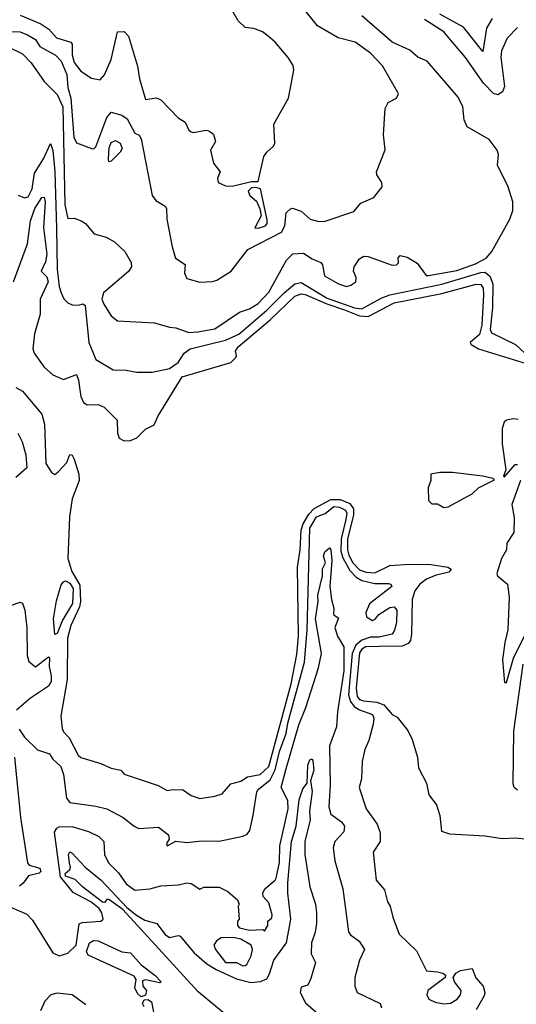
# Model space of a CAD drawing. Extents: x 1246169 to 1426871, y 660025 to 763458.
# Tile 222 of 256: x 1318702 to 1321000, y 720511 to 725069. Entities that reach past the tile are written whole.
import ezdxf

# ---------------------------------------------------------------- set-up
doc = ezdxf.new("R2010")
doc.units = 0

msp = doc.modelspace()

# ---------------------------------------------------------------- linework, layer by layer
at = {"layer": '0CON20XD'}
for points in [[(1318645.6, 725014.4), (1318705, 725011.9), (1318738.5, 724998.5), (1318775, 724977.5), (1318795.6, 724945), (1318868.8, 724905), (1318895, 724877.1), (1318920.6, 724815), (1318924.8, 724755), (1318939.2, 724705), (1318953.2, 724525), (1318965, 724499.2), (1319035, 724472.5), (1319045, 724471.4), (1319055, 724480), (1319105, 724616.4), (1319125, 724640), (1319175, 724627.1), (1319199.5, 724609.5), (1319235, 724543.3), (1319255, 724533.8), (1319265, 724516.7), (1319315.4, 724255), (1319331.9, 724231.9), (1319375.8, 724205.8), (1319382.2, 724195), (1319382.5, 724145), (1319407.7, 724017.7), (1319422.5, 723965), (1319468.6, 723935), (1319464.3, 723895), (1319475, 723871.2), (1319535, 723853.1), (1319595, 723856.7), (1319615, 723862.9), (1319680, 723905), (1319757.1, 724005), (1319913.2, 724085), (1319928.3, 724115), (1319934.5, 724175), (1319955, 724192.5), (1319965, 724195.8), (1320005, 724182.9), (1320046, 724145), (1320085.6, 724134.4), (1320115, 724135.8), (1320248.8, 724181.2), (1320280.5, 724219.5), (1320340, 724245), (1320378.8, 724295), (1320377.5, 724315), (1320355, 724350), (1320353.3, 724365), (1320393.6, 724466.4), (1320386, 724535), (1320392.7, 724657.3), (1320407.5, 724685), (1320445, 724706.2), (1320454.2, 724725), (1320451.5, 724731.5), (1320381.5, 724855), (1320325, 724913.1), (1320254.6, 724964.6), (1320175, 724984.5), (1320080.8, 725040.8), (1320005, 725134.5)], [(1318705, 725088.9), (1318799.6, 725049.6), (1318836.9, 725025), (1318873.3, 724985), (1318939.2, 724965), (1318945.6, 724955), (1318944.6, 724905.4), (1318955, 724870.6), (1318985, 724831.2), (1319035, 724798.8), (1319075, 724790), (1319095, 724812.9), (1319124.8, 724885), (1319155, 725012.5), (1319185, 725013.8), (1319205, 724992), (1319247.1, 724852.9), (1319256.9, 724795), (1319285, 724700), (1319335, 724706.7), (1319355, 724698), (1319436.2, 724615), (1319468.6, 724595), (1319485, 724557.5), (1319495, 724550), (1319505, 724546.7), (1319565, 724557.1), (1319577.5, 724555), (1319598.3, 724538.3), (1319607.5, 724505), (1319585.8, 724465), (1319599.2, 724405), (1319630, 724365), (1319617.5, 724335), (1319620, 724315), (1319655, 724300), (1319685, 724297.5), (1319775, 724320), (1319805, 724320), (1319831.4, 724435), (1319845, 724456), (1319876.5, 724483.5), (1319882.5, 724497.5), (1319877.5, 724585), (1319946.7, 724705), (1319970, 724835), (1319967, 724857), (1319945, 724894.2), (1319885, 724964.4), (1319852.4, 724992.4), (1319825, 725012), (1319785, 725027.5), (1319745, 725032.5), (1319713, 725063), (1319684.3, 725114.3)], [(1318580.8, 724975), (1318715, 724910.4), (1318755, 724869), (1318815, 724782.5), (1318875, 724722.9), (1318901.2, 724665), (1318911.8, 724211.8), (1318925, 724148.8), (1318955, 724150), (1318987, 724137), (1319006.2, 724125), (1319047.6, 724077.6), (1319101.8, 724061.8), (1319140.6, 724040.6), (1319188.7, 723995), (1319218.4, 723945), (1319220, 723925), (1319206.2, 723903.8), (1319090, 723805), (1319082.3, 723775), (1319091.3, 723751.3), (1319125, 723698), (1319155, 723674.4), (1319326.1, 723666.1), (1319395, 723645.5), (1319425, 723642.5), (1319485, 723621.4), (1319526.4, 723623.6), (1319605, 723637.5), (1319720, 723715), (1319765, 723729.5), (1319805.4, 723755), (1319855, 723807.1), (1319937.1, 723955), (1319966.7, 723985), (1320015, 723987.9), (1320055, 723961.2), (1320095.3, 723945.3), (1320103.9, 723933.9), (1320112.9, 723882.9), (1320176.5, 723846.5), (1320213.8, 723833.8), (1320235, 723839.5), (1320256.9, 723855), (1320259.4, 723875), (1320246.1, 723903.9), (1320249.2, 723925), (1320275, 723961.2), (1320295, 723974.2), (1320315, 723972.2), (1320425, 723932), (1320445, 723933.8), (1320455, 723942.5), (1320453.6, 723966.4), (1320463, 723977), (1320495, 723970), (1320541.7, 723941.7), (1320582.5, 723885), (1320593.9, 723883.9), (1320725, 723907.8), (1320810.7, 723939.3), (1320860, 723965), (1320886.8, 723995), (1320970, 724145), (1320984.3, 724185.7), (1320984.5, 724225), (1320962, 724295), (1320912.9, 724395), (1320917.5, 724445), (1320912, 724465), (1320874.3, 724514.3), (1320772, 724572), (1320758.9, 724605), (1320752.7, 724665), (1320730.5, 724710.5), (1320586.8, 724876.8), (1320545, 724895.6), (1320507.1, 724927.1), (1320424.8, 724964.8), (1320285, 725086.5)], [(1321005, 725033.3), (1320957.5, 724982.5), (1320930.8, 724925), (1320928.3, 724895), (1320945, 724760), (1320935.3, 724734.7), (1320915, 724721.4), (1320895, 724727.1), (1320848.8, 724775), (1320765, 724893.8), (1320695.9, 724975), (1320665, 725012.2), (1320575, 725069.7)], [(1320888.3, 725075), (1320861.2, 725028.8), (1320845, 724921.9), (1320755, 725034.8), (1320646.7, 725095)], [(1318695.9, 724255.9), (1318725, 724243.8), (1318741, 724249), (1318759.7, 724285), (1318771.6, 724358.4), (1318812.3, 724425), (1318845, 724496.2), (1318855, 724463.3), (1318865.7, 724365.7), (1318872.3, 724102.3), (1318876, 723914), (1318884.4, 723834.4), (1318895, 723804.2), (1318906.9, 723776.9), (1318925, 723757.5), (1318945, 723748.6), (1318975, 723746.9), (1318995, 723752.9), (1319005, 723746), (1319023, 723575), (1319054.3, 723495), (1319135, 723448.2), (1319195, 723446.7), (1319245, 723437.1), (1319315, 723436.8), (1319395, 723453.6), (1319435, 723481.1), (1319463.8, 723525), (1319490.4, 723545), (1319654.7, 723585), (1319716.8, 723613.2), (1319845, 723724), (1319925.4, 723805), (1319975, 723846.2), (1320005, 723852.6), (1320125, 723779.6), (1320250.8, 723735), (1320285, 723730.4), (1320375, 723779.2), (1320415, 723794.3), (1320655, 723844.7), (1320835, 723899), (1320855, 723899.3), (1320879.4, 723879.4), (1320890.5, 723845), (1320890.2, 723735), (1320879.6, 723635), (1320885, 723618.6), (1320996, 723565), (1321039.3, 723525)], [(1319115, 724410), (1319112.5, 724422.5), (1319116.6, 724475), (1319125, 724499.6), (1319145, 724509.2), (1319167.5, 724497.5), (1319176.7, 724473.2), (1319166.5, 724455), (1319125, 724414.2), (1319115, 724410)], [(1319805, 724104.4), (1319840, 724115), (1319848, 724125), (1319847.7, 724142.3), (1319815.7, 724285), (1319795, 724292.5), (1319775, 724290), (1319760, 724275), (1319767.5, 724255), (1319798.3, 724228.3), (1319813.3, 724193.3), (1319819.3, 724160.7), (1319790, 724105), (1319805, 724104.4)], [(1318673.5, 723855), (1318738.9, 724031.1), (1318752.4, 724137.6), (1318771.9, 724195), (1318805, 724245.4), (1318815, 724247.5), (1318819.7, 724225), (1318813.2, 724106.8), (1318827.4, 723982.6), (1318821.8, 723948.2), (1318802, 723905), (1318828.5, 723878.5), (1318833.8, 723855), (1318796.4, 723775), (1318797.3, 723705), (1318770.5, 723615), (1318762.9, 723545), (1318770, 723525), (1318815, 723460.4), (1318855, 723424.4), (1318905, 723402.5), (1318965, 723425.8), (1318975, 723400), (1318980.5, 723355), (1318984.8, 723324.8), (1318996.9, 723296.9), (1319015, 723286.4), (1319065, 723287.3), (1319093.1, 723275), (1319153.1, 723215), (1319154.3, 723154.3), (1319162.1, 723132.1), (1319185, 723118.8), (1319215, 723120), (1319245, 723133.3), (1319285, 723173.8), (1319325, 723192.9), (1319343.2, 723235), (1319453.8, 723415), (1319678.7, 723481.3), (1319702, 723505), (1319706, 723515), (1319701.4, 723535), (1319713.5, 723555), (1319860.6, 723679.4), (1319975, 723788.4), (1320005, 723799.3), (1320023.6, 723796.4), (1320122.9, 723752.9), (1320205.4, 723725.4), (1320275, 723698.1), (1320315, 723695.5), (1320435, 723757.3), (1320655, 723801.8), (1320814.4, 723844.4), (1320835, 723842.6), (1320845.9, 723825.9), (1320848.4, 723795), (1320840.1, 723655), (1320828.9, 723611.1), (1320785.7, 723575), (1320790.5, 723565), (1320825, 723544.5), (1321085, 723464.6)], [(1318685, 723365.5), (1318715, 723348.5), (1318805, 723243.1), (1318816.4, 723196.4), (1318822.7, 723015), (1318850.9, 722970.9), (1318865, 722963.8), (1318880, 722975), (1318920.9, 723019.1), (1318935, 723056), (1318945, 723053.3), (1318955, 723033.8), (1318975.7, 722965), (1318978, 722935), (1318945, 722850), (1318933.2, 722766.8), (1318924.5, 722575), (1318944.3, 722515), (1318980.7, 722450.7), (1318983.5, 722375), (1318978.9, 722351.1), (1318938.8, 722265), (1318923.6, 722205), (1318922.5, 722015), (1318892.8, 721845), (1318898.3, 721788.3), (1318905, 721772.5), (1318931.8, 721745), (1318973.4, 721663.4), (1318985, 721652.9), (1319077.5, 721625), (1319125, 721603.8), (1319170, 721595), (1319186.4, 721576.4), (1319343, 721523), (1319385, 721500.8), (1319403.9, 721503.9), (1319455, 721505.7), (1319495, 721477.8), (1319535.8, 721464.2), (1319605.5, 721474.5), (1319638.8, 721485), (1319679.1, 721530.9), (1319725, 721543.9), (1319756.2, 721563.8), (1319815, 721574.5), (1319855, 721612), (1319957.5, 721995), (1319985, 722130), (1319992.1, 722215), (1319987.5, 722535), (1320000, 722615), (1320004.8, 722705), (1320013.6, 722735)], [(1321008, 723218), (1320985, 723221.3), (1320954.7, 723215.3), (1320943, 723205), (1320935, 723176.2), (1320934, 723105), (1320950.8, 722985), (1320940, 722955), (1320945, 722952.5), (1320995, 723010), (1321005, 723010)], [(1318694.3, 723155), (1318713.5, 723115), (1318731.4, 723055), (1318735.4, 722994.6), (1318685, 722948.9)], [(1320665, 722811.2), (1320685, 722813.1), (1320795, 722873.8), (1320825, 722902.1), (1320898.3, 722938.3), (1320892.5, 722945), (1320843.8, 722955), (1320705, 722973), (1320646.7, 722973.3), (1320604.2, 722965), (1320604.3, 722935), (1320591.7, 722901.7), (1320593, 722843), (1320608.3, 722828.3), (1320635, 722827.5), (1320665, 722811.2)], [(1321018.8, 722935), (1320979.4, 722825), (1320990, 722765), (1320988.9, 722695), (1320956.7, 722645), (1320954, 722615), (1320931.1, 722575), (1320910, 722505), (1320913.3, 722495), (1320959.5, 722455), (1320966.8, 722395), (1320961.2, 722245), (1320946.5, 722185), (1320936.7, 722105), (1320945, 722000), (1320955, 722000), (1320986.8, 722113.2), (1321051.9, 722245)], [(1320013.6, 722735), (1320039.5, 722780.5), (1320064.7, 722805.3), (1320142.5, 722847.5), (1320185, 722848.1), (1320229.7, 722829.7), (1320246.4, 722805), (1320246.4, 722775), (1320219.6, 722665), (1320218.7, 722615), (1320225, 722589.3), (1320243.6, 722555), (1320275, 722522.1), (1320305, 722511.5), (1320345, 722508.8), (1320415, 722542), (1320505, 722548.2), (1320605, 722547.5), (1320682.9, 722535), (1320697.7, 722525), (1320688.4, 722511.6), (1320625, 722496.4), (1320585, 722478.6), (1320554.2, 722455), (1320530.3, 722425), (1320518.4, 722385), (1320515.6, 722225), (1320509.7, 722195), (1320499.6, 722180.4), (1320471.2, 722168.8), (1320365, 722166.8), (1320303.3, 722165), (1320285.6, 722155), (1320275, 722137.6), (1320258.7, 721975), (1320264.2, 721935), (1320275, 721922.2), (1320292.5, 721915), (1320355, 721910.2), (1320387, 721897), (1320425, 721852.5), (1320449.3, 721839.3), (1320498.3, 721778.3), (1320517.3, 721737.3), (1320542.5, 721655), (1320548.1, 721605), (1320584.6, 721535), (1320595, 721480), (1320630, 721435), (1320645.5, 721385), (1320653, 721313), (1320690, 721300), (1320855, 721290.6), (1320935, 721278.2), (1320995, 721281.8), (1321055, 721275.8)], [(1318700.4, 721785), (1318725, 721747.8), (1318785, 721689.6), (1318840, 721670), (1318856.4, 721645), (1318892.3, 721612.3), (1318905.1, 721575.1), (1318919.6, 721465), (1318935, 721445.4), (1319055, 721428.8), (1319105, 721415.4), (1319180.9, 721375), (1319232.1, 721335), (1319254.2, 721325), (1319345, 721331.2), (1319390.6, 721295), (1319394.3, 721275.7), (1319382, 721255), (1319385, 721244), (1319424.3, 721265.7), (1319475, 721260), (1319545, 721267.8), (1319625, 721265.8), (1319735, 721288.6), (1319755, 721298.9), (1319767.3, 721315), (1319783.1, 721386.9), (1319798.9, 721495), (1319805, 721505.9), (1319860.5, 721549.5), (1319883.5, 721596.5), (1319905, 721680.5), (1319935.1, 721764.9), (1319942.1, 721812.1), (1320020.1, 722095), (1320032.5, 722245), (1320044, 722715), (1320075, 722767.6), (1320115, 722782.9), (1320155, 722815.6), (1320182.4, 722812.4), (1320208.9, 722798.9), (1320215.5, 722785), (1320210.9, 722755), (1320189.1, 722665), (1320188.7, 722608.7), (1320197, 722577), (1320229.4, 722519.4), (1320258.3, 722488.3), (1320285, 722472.2), (1320345, 722459.1), (1320408.3, 722458.3), (1320418.8, 722455), (1320423.8, 722445), (1320320.6, 722365), (1320303.3, 722325), (1320307.5, 722305), (1320335, 722287.5), (1320347, 722293), (1320364.2, 722315.8), (1320415, 722348.1), (1320435, 722350.8), (1320446.5, 722335), (1320445, 722277.5), (1320436.9, 722243.1), (1320425.7, 722225), (1320365, 722210.2), (1320325, 722209.8), (1320285, 722196), (1320256.7, 722173.3), (1320240.1, 722135), (1320223.1, 721943.1), (1320232.2, 721912.2), (1320249.9, 721889.9), (1320275, 721873.9), (1320335, 721852), (1320340, 721835), (1320337.6, 721807.6), (1320317.5, 721732.5), (1320299.7, 721690.3), (1320286.5, 721635), (1320283.5, 721555), (1320273.2, 721515), (1320305, 721416.2), (1320355.5, 721345.5), (1320370.4, 721305), (1320369.6, 721265), (1320336.9, 721215), (1320351.5, 721085), (1320390.7, 721040.7), (1320404.2, 720985), (1320415.8, 720965.8), (1320428, 720915), (1320458.1, 720835), (1320538.3, 720758.3), (1320585, 720666.2), (1320635, 720661.2), (1320660, 720655), (1320672.5, 720645), (1320670, 720635), (1320591.2, 720575), (1320586.2, 720555), (1320595.8, 720535), (1320625, 720520.4), (1320665, 720512.3), (1320695, 720515.9), (1320725.7, 720534.3), (1320741.5, 720555), (1320744.3, 720575), (1320713.3, 720615), (1320707.5, 720635), (1320720, 720655), (1320742.2, 720667.8), (1320795, 720676.7), (1320812.9, 720632.9), (1320846, 720595), (1320853.8, 720565), (1320850.5, 720549.5), (1320814.4, 720485)], [(1318665, 720958.4), (1318735, 720927.7), (1318761, 720901), (1318855, 720748.8), (1318885, 720735.1), (1318925, 720747.9), (1318963.8, 720785), (1318977.1, 720882.9), (1318991.1, 720888.9), (1319077.5, 720895), (1319088.5, 720905), (1319082.7, 720935), (1319069.7, 720955), (1319032.1, 720985), (1318949.1, 721029.1), (1318891.3, 721101.3), (1318862.8, 721307.2), (1318873.6, 721326.4), (1318885, 721332.5), (1318943.2, 721333.2), (1319020.1, 721310.1), (1319067.8, 721287.8), (1319092, 721265), (1319094, 721205), (1319113.8, 721165), (1319159.4, 721119.4), (1319195, 721069.2), (1319235, 721038.8), (1319304.6, 721045.4), (1319355, 721059.4), (1319436.7, 721063.3), (1319475, 721073.8), (1319495, 721070), (1319535, 721043.3), (1319555, 721052.5), (1319625, 721052.5), (1319665, 721032.5), (1319710, 720995), (1319717.5, 720975), (1319712.5, 720965), (1319717.5, 720905), (1319710, 720895), (1319710, 720875), (1319720, 720865), (1319765, 720853.3), (1319827.5, 720857.5), (1319835, 720850), (1319850, 720875), (1319850, 720895), (1319868.3, 720911.7), (1319870, 720925), (1319855, 720980), (1319829.3, 721009.3), (1319826.7, 721025), (1319836.7, 721045), (1319884.5, 721085.5), (1319888.2, 721095), (1319905, 721168), (1319906.6, 721245), (1319944.6, 721415), (1319942.4, 721455), (1319911.6, 721515), (1319933.5, 721596.5), (1319993.8, 721805), (1320026.2, 721885), (1320085, 722067.8), (1320099.2, 722135), (1320071, 722295), (1320082.6, 722375), (1320081, 722405), (1320103.3, 722495), (1320103.3, 722526.7), (1320116.7, 722555), (1320107.5, 722585), (1320114.4, 722605), (1320135, 722624.5), (1320141.8, 722615), (1320146.1, 722565), (1320137.6, 722445), (1320144.3, 722385), (1320155.9, 722345), (1320154.7, 722315), (1320177.9, 722297.9), (1320160.3, 722255), (1320173.3, 722215), (1320201.6, 722165), (1320202.1, 722105), (1320201.5, 722055), (1320172.7, 721865), (1320168.2, 721795), (1320135, 721707.5), (1320138.3, 721525), (1320132.6, 721425), (1320141.7, 721391.7), (1320190.6, 721355), (1320205.6, 721335), (1320201.4, 721308.6), (1320160.9, 721265), (1320153.1, 721235), (1320160.8, 721175), (1320198, 721045), (1320223, 720847), (1320232.3, 720832.3), (1320273.5, 720803.5), (1320297.3, 720765), (1320274.4, 720715.6), (1320252.5, 720635), (1320253, 720595), (1320264.1, 720565), (1320370, 720515), (1320376, 720495)], [(1318865, 722223.3), (1318858.9, 722295), (1318872.1, 722377.9), (1318895, 722452.2), (1318905, 722467.2), (1318915, 722470.7), (1318935, 722460.3), (1318949.4, 722435), (1318946.7, 722366.7), (1318900.8, 722289.2), (1318875, 722228), (1318865, 722223.3)], [(1318665, 722357.9), (1318705, 722372.5), (1318715, 722367.8), (1318726.1, 722336.1), (1318735.8, 722255), (1318737.5, 722125), (1318745, 722097.5), (1318775, 722073.3), (1318835, 722120), (1318840, 722115), (1318838.6, 722075), (1318848.1, 722031.9), (1318848, 722005), (1318835, 721983.1), (1318751.8, 721928.2), (1318687.1, 721872.9)], [(1321005, 721502.5), (1320989.7, 721515), (1320985, 721530.8), (1320988.3, 721775), (1321031.1, 722085)], [(1318677.6, 721655), (1318706.1, 721375), (1318738.5, 721165), (1318745.8, 721155), (1318795, 721140.7), (1318800, 721125), (1318792.1, 721117.9), (1318743.2, 721105), (1318718.9, 721071.1), (1318701.9, 721058.1)], [(1319652.5, 720465), (1319527.9, 720567.9), (1319179.8, 720949.8), (1319115, 720995.6), (1319105, 720996), (1319095, 720982.2), (1319085, 720984.2), (1318992.8, 721055), (1318959.1, 721089.1), (1318914.3, 721104.3), (1318913.1, 721116.9), (1318934.5, 721135), (1318938, 721145), (1318932.4, 721165), (1318927.5, 721205), (1318935, 721216.7), (1318945, 721211.2), (1319005.7, 721145), (1319080, 721085), (1319198.4, 720958.4), (1319243, 720923), (1319281.1, 720901.1), (1319336.9, 720885), (1319375, 720834.3), (1319395, 720820), (1319435, 720828.6), (1319445, 720825.6), (1319509.3, 720749.3), (1319568.6, 720698.6), (1319611.5, 720671.5), (1319705, 720628.2), (1319771.9, 720611.9), (1319816.3, 720616.3), (1319845, 720628.6), (1319858.2, 720651.8), (1319878.1, 720715), (1319937.2, 720795), (1319957.1, 720905), (1319943.2, 721025), (1319943.3, 721073.3), (1319960, 721265), (1319982, 721335), (1319995, 721456.9), (1320011.6, 721508.4), (1320032.2, 721535), (1320035, 721617.1), (1320045, 721642.9), (1320055, 721647.8), (1320058.5, 721638.5), (1320062.9, 721595), (1320047.1, 721545), (1320055.8, 721495.8), (1320042.8, 721405), (1320046.3, 721365), (1320021.1, 721265), (1320021.1, 721205), (1320043.9, 721053.9), (1320070.4, 720975), (1320075.9, 720935), (1320075.4, 720885), (1320069.3, 720845), (1320052.4, 720795), (1320050.5, 720745), (1320071.4, 720705), (1320049.1, 720630.9), (1320035, 720600), (1320005, 720590), (1319999.5, 720565), (1320025, 720518), (1320097.5, 720455)], [(1319265, 720546), (1319249.1, 720559.1), (1319235.2, 720585), (1319241.4, 720625), (1319231.5, 720641.5), (1319018.8, 720738.8), (1319010.8, 720755), (1319025, 720795.4), (1319043.5, 720806.5), (1319065, 720804.7), (1319175, 720753.4), (1319215, 720748.7), (1319265, 720693.5), (1319327.8, 720645), (1319356.2, 720615), (1319350, 720610), (1319285, 720623.8), (1319271.2, 720618.8), (1319272.2, 720595), (1319288.4, 720575), (1319285, 720553.6), (1319265, 720546)], [(1319735, 720689.2), (1319745, 720690), (1319753.3, 720695), (1319773.8, 720735), (1319780, 720765), (1319772.5, 720785), (1319725, 720812.5), (1319690.7, 720820.7), (1319635, 720818), (1319613.3, 720805), (1319601.2, 720785), (1319607.5, 720765), (1319654.4, 720705), (1319705, 720704.5), (1319735, 720689.2)], [(1319008.7, 720508.7), (1318945, 720555.1), (1318875, 720562.9), (1318846.9, 720555), (1318819.1, 720525), (1318799.1, 720480.9)], [(1319278.5, 720498.5), (1319270.2, 720515), (1319277.8, 720532.2), (1319295, 720533), (1319312.1, 720522.1), (1319321.5, 720475)]]:
    msp.add_lwpolyline(points, dxfattribs=at)

doc.saveas('drawing.dxf')
